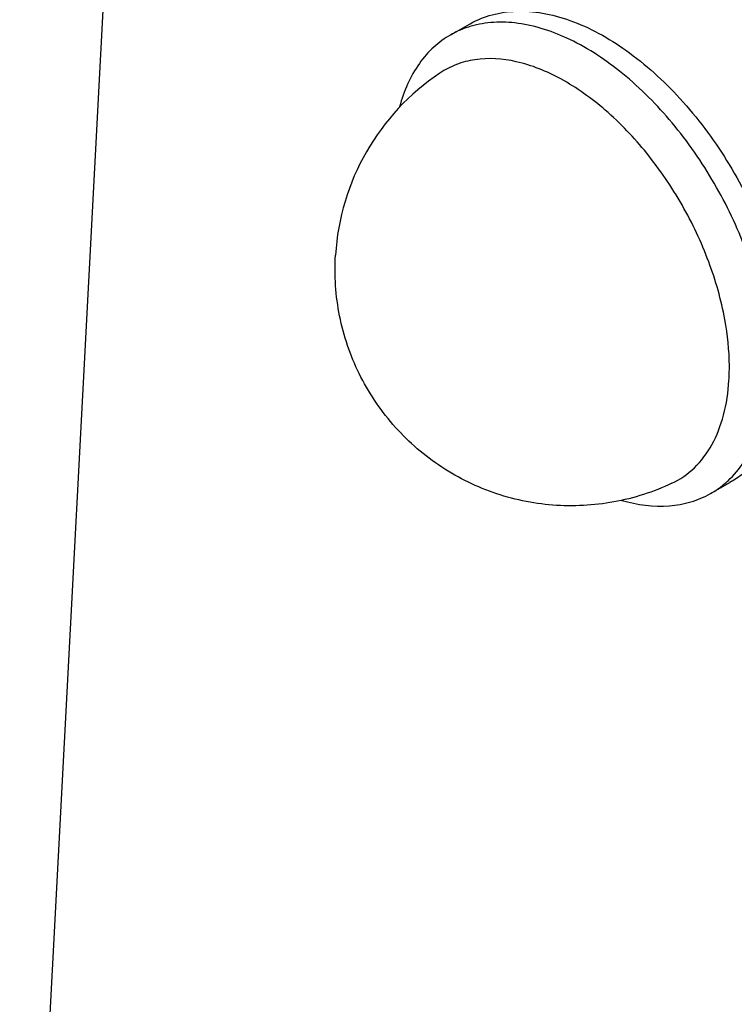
# Model space of a CAD drawing. Header units: millimetres. Extents: x 0 to 420, y 0 to 297.
# Tile 103 of 212: x 258.45 to 266.18, y 136.18 to 146.83. Entities that reach past the tile are written whole.
import ezdxf

# ---------------------------------------------------------------- set-up
doc = ezdxf.new("R2010")
doc.units = ezdxf.units.MM
doc.header["$LTSCALE"] = 23.1
doc.layers.get('0').update_dxf_attribs({"linetype": 'CONTINUOUS'})
doc.layers.add('02___PRT_ALL_AXES', color=7, linetype='CONTINUOUS')

msp = doc.modelspace()

# ---------------------------------------------------------------- linework, layer by layer
at = {"color": 7, "linetype": 'Continuous'}
msp.add_line((258.4497, 129.8874), (259.7569, 154.5487), dxfattribs=at)
for points, knots in [([(266.5448, 142.912), (266.5588, 143.1415), (266.5229, 143.6288), (266.3204, 144.3548), (265.982, 145.0681), (265.5331, 145.7145), (265.0068, 146.2458), (264.4419, 146.6229), (263.9494, 146.7896), (263.581, 146.8071), (263.4111, 146.779), (263.3317, 146.756)], [0, 0, 0, 0, 0.1235767, 0.2599852, 0.4032094, 0.5459874, 0.681152, 0.8028988, 0.9083407, 0.9555571, 1, 1, 1, 1]), ([(263.3317, 146.756), (263.3125, 146.7505), (263.2371, 146.7264), (263.1645, 146.6934), (263.1129, 146.6642)], [0, 0, 0, 0, 0.2521632, 1, 1, 1, 1]), ([(263.1129, 146.6642), (263.0468, 146.6267), (262.9207, 146.5347), (262.7048, 146.2877), (262.603, 146.0516), (262.558, 145.8862)], [0, 0, 0, 0, 0.2333345, 0.474128, 1, 1, 1, 1]), ([(266.0763, 143.586), (266.0374, 143.7984), (265.9151, 144.2261), (265.6289, 144.8323), (265.2523, 145.3864), (264.811, 145.8506), (264.3336, 146.1935), (263.8496, 146.3926), (263.4503, 146.421), (263.1716, 146.3495), (263.0491, 146.2863), (262.9931, 146.2487)], [0, 0, 0, 0, 0.1405244, 0.2875966, 0.4344994, 0.5745657, 0.7022127, 0.814195, 0.9112076, 0.956081, 1, 1, 1, 1]), ([(266.1211, 142.9269), (266.1243, 142.9792), (266.1299, 143.1997), (266.1066, 143.4206), (266.0763, 143.586)], [0, 0, 0, 0, 0.2375494, 1, 1, 1, 1]), ([(265.5033, 141.8151), (265.5927, 141.8572), (265.7627, 141.9756), (265.954, 142.234), (266.0781, 142.5597), (266.1133, 142.8001), (266.1211, 142.9269)], [0, 0, 0, 0, 0.2225557, 0.4566275, 0.7139855, 1, 1, 1, 1]), ([(266.1114, 141.8433), (266.1758, 141.903), (266.2938, 142.0436), (266.4245, 142.297), (266.5111, 142.5914), (266.5381, 142.8022), (266.5448, 142.912)], [0, 0, 0, 0, 0.2233344, 0.4617707, 0.7201875, 1, 1, 1, 1]), ([(265.9214, 141.7041), (265.9725, 141.7331), (266.0377, 141.7781), (266.0968, 141.8299), (266.1114, 141.8433)], [0, 0, 0, 0, 0.7478874, 1, 1, 1, 1]), ([(264.9617, 141.6305), (265.1278, 141.5831), (265.3845, 141.5476), (265.7098, 141.6053), (265.8548, 141.6664), (265.9214, 141.7041)], [0, 0, 0, 0, 0.5260556, 0.7668298, 1, 1, 1, 1])]:
    msp.add_open_spline(points, degree=3, knots=knots, dxfattribs=at)
at = {"layer": '02___PRT_ALL_AXES', "color": 7, "linetype": 'Continuous'}
for p, q in [((263.1129, 146.6642), (263.3232, 146.7833)), ((265.9214, 141.7041), (266.1317, 141.8232))]:
    msp.add_line(p, q, dxfattribs=at)
msp.add_arc((264.4153, 144.1265), 2.5547, 123.82933, 176.50087, dxfattribs=at)
for points, knots in [([(263.323, 146.7831), (263.3969, 146.825), (263.5592, 146.8912), (263.8264, 146.9286), (264.1122, 146.906), (264.5253, 146.793), (265.0497, 146.5), (265.6222, 145.978), (266.1189, 145.3149), (266.4978, 144.5664), (266.7273, 143.7959), (266.7701, 143.2756), (266.7551, 143.0311)], [0, 0, 0, 0, 0.043765, 0.0892669, 0.1379098, 0.1906117, 0.3090391, 0.4433498, 0.5876336, 0.7338851, 0.8737047, 1, 1, 1, 1]), ([(265.5033, 141.8151), (265.3043, 141.7214), (264.8798, 141.5851), (264.2134, 141.551), (263.5601, 141.6887), (262.9642, 141.9892), (262.4653, 142.432), (262.0966, 142.9877), (261.8822, 143.6187), (261.8519, 144.063), (261.8654, 144.2824)], [0, 0, 0, 0, 0.1250385, 0.2501205, 0.375215, 0.5002629, 0.6252405, 0.7501624, 0.8750591, 1, 1, 1, 1]), ([(266.6336, 142.4387), (266.5835, 142.3081), (266.4527, 142.0675), (266.244, 141.8869), (266.1319, 141.8234)], [0, 0, 0, 0, 0.5205153, 1, 1, 1, 1])]:
    msp.add_open_spline(points, degree=3, knots=knots, dxfattribs=at)

doc.saveas('drawing.dxf')
